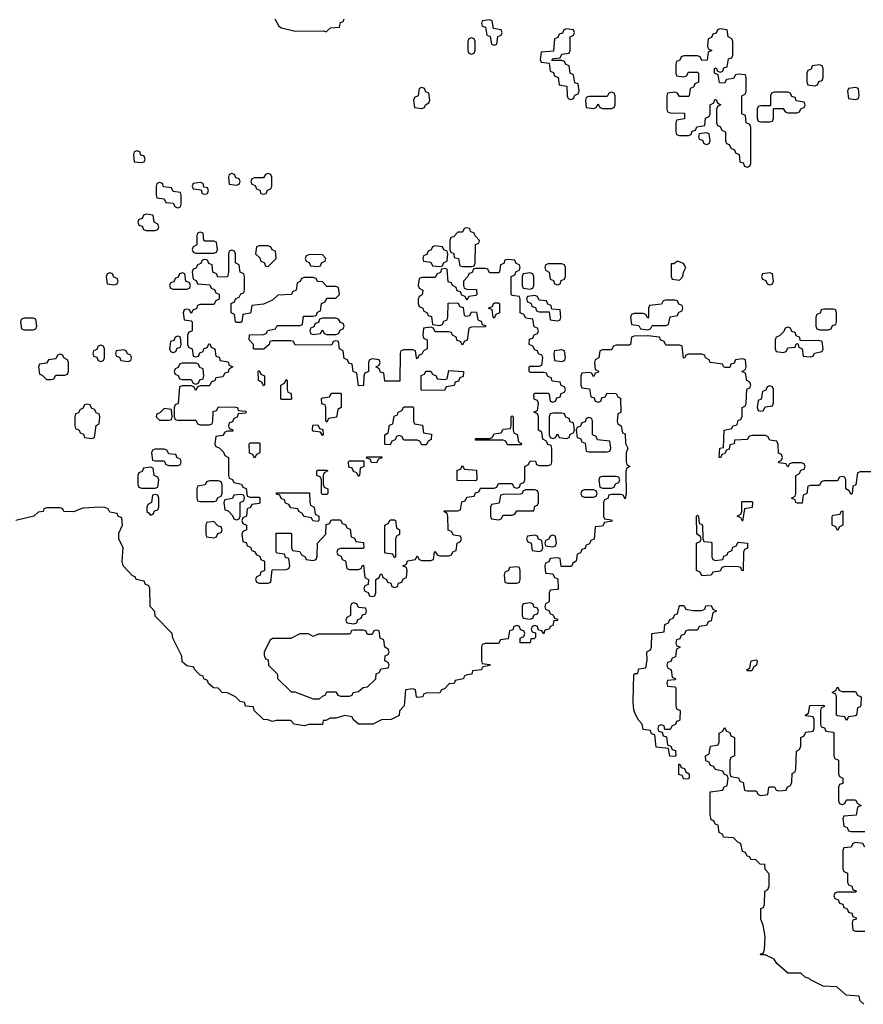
# Model space of a CAD drawing. Header units: inches. Extents: x 2718490 to 2828976, y 856982 to 957410.
# Tile 12 of 63: x 2729431 to 2733164, y 912550 to 916906. Entities that reach past the tile are written whole.
import ezdxf

# ---------------------------------------------------------------- set-up
doc = ezdxf.new("R2010")
doc.units = ezdxf.units.IN
doc.header["$MEASUREMENT"] = 0
doc.layers.add('C7921', color=7, linetype='Continuous')
doc.layers.add('C7931', color=7, linetype='Continuous')

msp = doc.modelspace()

# ---------------------------------------------------------------- linework, layer by layer
at = {"layer": 'C7921', "color": 6}
for points in [[(2729950, 916326), (2729938, 916322), (2729934, 916310), (2729938, 916278), (2729970, 916274), (2729982, 916278), (2729986, 916290), (2729982, 916302), (2729967.3, 916307.3), (2729962, 916322)], [(2729830, 915786), (2729818, 915782), (2729814, 915770), (2729818, 915738), (2729850, 915734), (2729862, 915738), (2729866, 915750), (2729862, 915762), (2729847.3, 915767.3), (2729842, 915782)], [(2729490, 915586), (2729450, 915586), (2729438, 915582), (2729434, 915570), (2729438, 915538), (2729450, 915534), (2729490, 915534), (2729502, 915538), (2729506, 915550), (2729502, 915582)], [(2729790, 915466), (2729778, 915462), (2729772.7, 915447.3), (2729758, 915442), (2729754, 915430), (2729758, 915418), (2729772.7, 915412.7), (2729778, 915398), (2729790, 915394), (2729802, 915398), (2729806, 915410), (2729806, 915450), (2729802, 915462)], [(2729610, 915426), (2729598, 915422), (2729590, 915406), (2729558, 915402), (2729550, 915386), (2729518, 915382), (2729514, 915370), (2729518, 915338), (2729530, 915334), (2729550, 915314), (2729570, 915314), (2729582, 915318), (2729590, 915334), (2729630, 915334), (2729642, 915338), (2729646, 915350), (2729646, 915390), (2729642, 915402), (2729626, 915410), (2729622, 915422)], [(2729890, 915446), (2729858, 915442), (2729854, 915430), (2729858, 915418), (2729872.7, 915412.7), (2729878, 915398), (2729910, 915394), (2729922, 915398), (2729926, 915410), (2729922, 915422), (2729907.3, 915427.3), (2729902, 915442)], [(2729730, 915206), (2729718, 915202), (2729710, 915186), (2729698, 915182), (2729690, 915166), (2729678, 915162), (2729674, 915150), (2729674, 915110), (2729678, 915098), (2729694, 915090), (2729698, 915078), (2729712.7, 915072.7), (2729718, 915058), (2729750, 915054), (2729762, 915058), (2729768.4, 915111.6), (2729782, 915118), (2729786, 915150), (2729782, 915162), (2729770, 915166), (2729762, 915182), (2729748, 915188), (2729742, 915202)]]:
    msp.add_lwpolyline(points, close=True, dxfattribs=at)
for points in [[(2730000, 916044.8), (2729990, 916046), (2729978, 916042), (2729972.7, 916027.3), (2729958, 916022), (2729954, 916010), (2729958, 915998), (2729972.7, 915992.7), (2729978, 915978), (2729990, 915974), (2730000, 915974)], [(2730000, 914924.8), (2729978, 914922), (2729972, 914908), (2729958, 914902), (2729954, 914890), (2729954, 914850), (2729958, 914838), (2729970, 914834), (2730000, 914834)], [(2730000, 914763), (2729998, 914762), (2729994, 914750), (2729994, 914730), (2730000, 914724)], [(2730000, 914402.9), (2729988, 914408), (2729982, 914422), (2729946, 914430), (2729942, 914442), (2729930, 914446), (2729889.3, 914490), (2729884, 914510), (2729888.7, 914570), (2729869, 914610), (2729870, 914634), (2729886, 914670), (2729882, 914702), (2729866, 914710), (2729862, 914722), (2729830, 914728), (2729822, 914742), (2729808, 914748), (2729788.9, 914748.9), (2729710, 914745.2), (2729669.5, 914729.5), (2729626, 914730), (2729622, 914742), (2729610, 914746), (2729550, 914746), (2729538, 914742), (2729534, 914730), (2729512, 914728), (2729494, 914710), (2729414, 914690)]]:
    msp.add_lwpolyline(points, dxfattribs=at)
at = {"layer": 'C7931', "color": 6}
for points in [[(2730559.3, 916910), (2730577.1, 916877.1), (2730590, 916870.4), (2730650, 916856), (2730776.9, 916856.9), (2730787.3, 916852.7), (2730806, 916870), (2730846, 916874), (2730850, 916894), (2730862, 916898), (2730866, 916910)], [(2730000, 915974), (2730030, 915974), (2730042, 915978), (2730046, 915990), (2730042, 916002), (2730026, 916010), (2730022, 916042), (2730000, 916044.8)], [(2733210, 914906), (2733150, 914906), (2733138, 914902), (2733131.6, 914848.4), (2733118, 914842), (2733114, 914810), (2733110, 914806), (2733102, 914822), (2733086, 914830), (2733086, 914870), (2733082, 914882), (2733070, 914886), (2733058, 914882), (2733050, 914866), (2732990, 914866), (2732978, 914862), (2732970, 914846), (2732930, 914846), (2732918, 914842), (2732914, 914810), (2732898, 914802), (2732892.7, 914767.3), (2732872.7, 914767.3), (2732866, 914770), (2732862, 914782), (2732846, 914790), (2732862, 914798), (2732866, 914810), (2732866, 914890), (2732882, 914898), (2732887.3, 914912.7), (2732902, 914918), (2732906, 914930), (2732902, 914942), (2732890, 914946), (2732850, 914946), (2732838, 914942), (2732830, 914926), (2732822, 914942), (2732790, 914946), (2732788, 914950), (2732802, 914958), (2732806, 914970), (2732802, 914982), (2732788.4, 914988.4), (2732787.3, 915027.3), (2732782, 915042), (2732750, 915046), (2732742, 915062), (2732730, 915066), (2732670, 915066), (2732658, 915062), (2732651.1, 915048.9), (2732594, 915046), (2732592, 915030), (2732574, 915026), (2732570, 915006), (2732558, 915002), (2732550, 914986), (2732538, 914982), (2732534, 914970), (2732526, 914970), (2732529.3, 915010.7), (2732546, 915014), (2732548, 915090), (2732582, 915098), (2732586, 915110), (2732606, 915114), (2732610, 915134), (2732622, 915138), (2732627.3, 915152.7), (2732628, 915190), (2732642, 915198), (2732646, 915210), (2732648.9, 915271.1), (2732662, 915278), (2732666, 915290), (2732662, 915302), (2732648, 915310), (2732642, 915342), (2732626, 915350), (2732642, 915358), (2732646, 915370), (2732642, 915402), (2732630, 915406), (2732598, 915402), (2732592.7, 915387.3), (2732578, 915382), (2732572.7, 915367.3), (2732552.7, 915367.3), (2732546, 915370), (2732542, 915382), (2732486, 915390), (2732482, 915402), (2732466, 915410), (2732462, 915422), (2732450, 915426), (2732390, 915426), (2732378, 915422), (2732374, 915410), (2732368.4, 915408.4), (2732362, 915462), (2732350, 915466), (2732290, 915466), (2732282, 915482), (2732266, 915490), (2732262, 915502), (2732210, 915508), (2732150, 915506), (2732138, 915502), (2732134, 915470), (2732130, 915466), (2732070, 915466), (2732058, 915462), (2732050, 915446), (2732010, 915446), (2731998, 915442), (2731994, 915410), (2731978, 915402), (2731974, 915390), (2731978, 915358), (2731992, 915352), (2731990, 915346), (2731978, 915342), (2731970, 915326), (2731962, 915342), (2731950, 915346), (2731918, 915342), (2731914, 915330), (2731914, 915290), (2731918, 915278), (2731952.7, 915272.7), (2731958, 915238), (2731972.7, 915232.7), (2731978, 915218), (2731990, 915214), (2732002, 915218), (2732007.3, 915232.7), (2732022, 915238), (2732030, 915254), (2732070, 915252), (2732078, 915238), (2732090, 915231.3), (2732091, 915169), (2732078, 915162), (2732074, 915130), (2732078, 915118), (2732092, 915110), (2732098, 915078), (2732110, 915074), (2732111.6, 915031.6), (2732122, 915010), (2732114, 914990), (2732114, 914950), (2732118, 914938), (2732130.8, 914930), (2732118, 914922), (2732112.7, 914907.3), (2732114, 914810), (2732110, 914786), (2732102, 914802), (2732090, 914806), (2732050, 914806), (2732038, 914802), (2732032.7, 914787.3), (2732018, 914782), (2732014, 914770), (2732014, 914710), (2732018, 914698), (2732050, 914694), (2732052.7, 914687.3), (2732018, 914682), (2732010, 914666), (2731978, 914662), (2731972.7, 914607.3), (2731958, 914602), (2731952.7, 914587.3), (2731938, 914582), (2731932.7, 914567.3), (2731918, 914562), (2731912.7, 914547.3), (2731898, 914542), (2731894, 914510), (2731878, 914502), (2731872.7, 914487.3), (2731827.3, 914487.3), (2731822, 914522), (2731810, 914526), (2731778, 914522), (2731772.7, 914507.3), (2731758, 914502), (2731754, 914490), (2731758, 914458), (2731790, 914454), (2731798, 914438), (2731812.7, 914432.7), (2731814, 914390), (2731810, 914386), (2731778, 914382), (2731774, 914370), (2731774, 914330), (2731758, 914322), (2731754, 914310), (2731758, 914298), (2731772.7, 914292.7), (2731778, 914278), (2731790, 914274), (2731798, 914258), (2731810, 914254), (2731810, 914248), (2731794, 914246), (2731790, 914226), (2731778, 914222), (2731774, 914210), (2731754, 914206), (2731750, 914189), (2731742, 914202), (2731726, 914206), (2731722, 914222), (2731710, 914226), (2731698, 914222), (2731694, 914210), (2731698, 914198), (2731714, 914194), (2731712.7, 914172.7), (2731707.3, 914167.3), (2731692.7, 914167.3), (2731690, 914149.2), (2731646, 914150), (2731646, 914170), (2731662, 914178), (2731666, 914190), (2731662, 914202), (2731647.3, 914207.3), (2731642, 914222), (2731630, 914226), (2731618, 914222), (2731612.7, 914207.3), (2731598, 914202), (2731592.7, 914167.3), (2731558, 914162), (2731550, 914146), (2731490, 914146), (2731478, 914142), (2731474, 914130), (2731474, 914070), (2731478, 914058), (2731510, 914054), (2731514, 914050), (2731478, 914042), (2731474, 914030), (2731434, 914026), (2731432, 914010), (2731411.6, 914008.4), (2731398, 914002), (2731394, 913990), (2731358, 913982), (2731354, 913970), (2731331.6, 913968.4), (2731310, 913946), (2731298, 913942), (2731290, 913928), (2731230, 913926), (2731218, 913922), (2731214, 913910), (2731190, 913908), (2731186, 913910), (2731182, 913942), (2731170, 913946), (2731138, 913942), (2731132, 913870), (2731111.6, 913848.4), (2731110, 913828), (2731074, 913810), (2731031.6, 913808.4), (2730994, 913790), (2730930, 913789), (2730906, 913810), (2730902, 913822), (2730870, 913828), (2730830, 913815.3), (2730804.7, 913815.3), (2730786, 913806), (2730774, 913806), (2730770, 913788.7), (2730710, 913788), (2730690, 913782), (2730646, 913790), (2730630, 913806), (2730566, 913806), (2730550, 913802), (2730529.3, 913809.3), (2730509, 913810), (2730468, 913850), (2730466, 913866), (2730430, 913869), (2730426, 913886), (2730406, 913890), (2730386, 913910), (2730350, 913928), (2730326, 913930), (2730308.4, 913948.4), (2730288, 913950), (2730266, 913970), (2730262, 913982), (2730246, 913990), (2730242, 914002), (2730230, 914006), (2730206, 914030), (2730202, 914042), (2730170, 914048), (2730150, 914066), (2730148, 914090), (2730108, 914170), (2730106, 914190), (2730030, 914268), (2730028, 914288), (2730008, 914310), (2730006, 914390), (2730002, 914402), (2730000, 914402.9)], [(2730000, 914834), (2730030, 914834), (2730042, 914838), (2730046, 914870), (2730042, 914882), (2730026, 914890), (2730022, 914922), (2730010, 914926), (2730000, 914924.8)], [(2730000, 914724), (2730010, 914714), (2730022, 914718), (2730027.3, 914732.7), (2730042, 914738), (2730046, 914750), (2730046, 914790), (2730042, 914802), (2730030, 914806), (2730018, 914802), (2730014, 914770), (2730000, 914763)], [(2733166, 912550), (2733150, 912566), (2733146, 912586), (2733088, 912590), (2733047.3, 912627.3), (2732986, 912630), (2732930, 912658), (2732924.7, 912664.7), (2732906, 912670), (2732887.3, 912687.3), (2732830, 912688), (2732782, 912730), (2732769.3, 912749.3), (2732730, 912768.7), (2732709, 912769), (2732710, 912774), (2732722, 912778), (2732727.3, 912792.7), (2732729, 912850), (2732720.4, 912900.4), (2732710, 912926), (2732710, 912974), (2732722, 912978), (2732727.3, 912992.7), (2732728, 913050), (2732742, 913058), (2732747.3, 913072.7), (2732748, 913128), (2732730, 913146), (2732728, 913168), (2732708, 913170), (2732688.7, 913188.7), (2732666, 913190), (2732662, 913202), (2732650, 913206), (2732642, 913222), (2732630, 913226), (2732622, 913262), (2732610, 913266), (2732590, 913286), (2732546, 913290), (2732542, 913302), (2732526, 913310), (2732522, 913342), (2732510, 913346), (2732502, 913362), (2732490, 913366), (2732486, 913390), (2732486, 913490), (2732542, 913498), (2732548, 913512), (2732562, 913518), (2732566, 913550), (2732562, 913562), (2732548, 913568), (2732542, 913582), (2732508.4, 913588.4), (2732502, 913602), (2732487.3, 913607.3), (2732482, 913622), (2732467.3, 913627.3), (2732466, 913650), (2732482, 913658), (2732487.3, 913692.7), (2732522, 913698), (2732526, 913710), (2732526, 913750), (2732542, 913758), (2732550, 913774), (2732558, 913758), (2732572.7, 913752.7), (2732578, 913738), (2732594, 913730), (2732594, 913650), (2732578, 913642), (2732574, 913630), (2732574, 913570), (2732578, 913558), (2732611.6, 913551.6), (2732618, 913538), (2732632, 913532), (2732638, 913498), (2732650, 913494), (2732690, 913494), (2732698, 913478), (2732710, 913474), (2732742, 913478), (2732746, 913510), (2732750, 913512), (2732771.6, 913511.6), (2732778, 913498), (2732790, 913494), (2732822, 913498), (2732828, 913512), (2732842, 913518), (2732847.3, 913532.7), (2732848.9, 913571.1), (2732862, 913578), (2732866, 913590), (2732868.7, 913670), (2732882, 913678), (2732887.3, 913692.7), (2732888, 913730), (2732902, 913738), (2732910, 913754), (2732942, 913758), (2732946, 913770), (2732946, 913810), (2732942, 913822), (2732910, 913826), (2732906, 913830), (2732922, 913838), (2732927.3, 913872.7), (2732990, 913874), (2732992.7, 913867.3), (2732978, 913862), (2732974, 913850), (2732974, 913790), (2732978, 913778), (2732992.7, 913772.7), (2732998, 913758), (2733030, 913754), (2733034, 913750), (2733034, 913650), (2733038, 913638), (2733054, 913630), (2733054, 913570), (2733058, 913558), (2733074, 913550), (2733072.7, 913527.3), (2733058, 913522), (2733054, 913510), (2733054, 913450), (2733058, 913438), (2733070, 913434), (2733082, 913438), (2733090, 913454), (2733130, 913454), (2733138, 913438), (2733154, 913430), (2733138, 913422), (2733132.7, 913387.3), (2733078, 913382), (2733074, 913370), (2733078, 913338), (2733092.7, 913332.7), (2733098, 913318), (2733110, 913314), (2733170, 913314)], [(2733170, 913246), (2733162, 913262), (2733130, 913266), (2733118, 913262), (2733110, 913246), (2733078, 913242), (2733074, 913230), (2733074, 913150), (2733078, 913138), (2733094, 913130), (2733094, 913090), (2733098, 913078), (2733112.7, 913072.7), (2733118, 913058), (2733134, 913050), (2733130, 913046), (2733050, 913046), (2733038, 913042), (2733034, 913030), (2733038, 913018), (2733052.7, 913012.7), (2733058, 912998), (2733072.7, 912992.7), (2733078, 912978), (2733092.7, 912972.7), (2733098, 912958), (2733112.7, 912952.7), (2733118, 912938), (2733132.7, 912932.7), (2733132.7, 912927.3), (2733118, 912922), (2733114, 912910), (2733118, 912878), (2733130, 912874), (2733170, 912874)]]:
    msp.add_lwpolyline(points, dxfattribs=at)
for points in [[(2731510, 916906), (2731478, 916902), (2731474, 916890), (2731478, 916878), (2731492.7, 916872.7), (2731498, 916838), (2731512.7, 916832.7), (2731518, 916798), (2731530, 916794), (2731542, 916798), (2731547.3, 916832.7), (2731562, 916838), (2731566, 916850), (2731562, 916862), (2731527.3, 916867.3), (2731522, 916902)], [(2731850, 916866), (2731838, 916862), (2731832.7, 916847.3), (2731818, 916842), (2731812.7, 916827.3), (2731798, 916822), (2731792.7, 916767.3), (2731738, 916762), (2731734, 916730), (2731738, 916718), (2731774, 916714), (2731778, 916678), (2731792.7, 916672.7), (2731798, 916658), (2731814, 916650), (2731818, 916618), (2731852.7, 916612.7), (2731854, 916570), (2731858, 916558), (2731870, 916554), (2731882, 916558), (2731887.3, 916572.7), (2731902, 916578), (2731906, 916590), (2731902, 916622), (2731887.3, 916627.3), (2731882, 916662), (2731866, 916670), (2731862, 916702), (2731848, 916708), (2731842, 916722), (2731830, 916726), (2731786, 916726), (2731790, 916734), (2731822, 916738), (2731830, 916754), (2731862, 916758), (2731866, 916770), (2731866, 916830), (2731882, 916838), (2731886, 916850), (2731882, 916862)], [(2732530, 916866), (2732518, 916862), (2732512.7, 916847.3), (2732498, 916842), (2732492.7, 916827.3), (2732478, 916822), (2732474, 916790), (2732478, 916778), (2732494, 916770), (2732478, 916762), (2732472.7, 916727.3), (2732450, 916726), (2732442, 916742), (2732430, 916746), (2732370, 916746), (2732358, 916742), (2732352.7, 916727.3), (2732338, 916722), (2732334, 916710), (2732334, 916670), (2732338, 916658), (2732370, 916654), (2732382, 916658), (2732390, 916674), (2732430, 916674), (2732434, 916670), (2732434, 916630), (2732418, 916622), (2732412.7, 916607.3), (2732398, 916602), (2732394, 916570), (2732390, 916566), (2732350, 916566), (2732342, 916582), (2732330, 916586), (2732298, 916582), (2732294, 916570), (2732294, 916510), (2732298, 916498), (2732310, 916494), (2732372.7, 916492.7), (2732372.7, 916467.3), (2732338, 916462), (2732334, 916450), (2732334, 916410), (2732338, 916398), (2732350, 916394), (2732390, 916394), (2732402, 916398), (2732407.3, 916412.7), (2732422, 916418), (2732427.3, 916432.7), (2732462, 916438), (2732466, 916470), (2732482, 916478), (2732486, 916490), (2732486, 916530), (2732502, 916538), (2732507.3, 916552.7), (2732512.7, 916552.7), (2732518, 916538), (2732534, 916530), (2732518, 916522), (2732514, 916510), (2732514, 916450), (2732518, 916438), (2732530, 916434), (2732538, 916418), (2732554, 916410), (2732554, 916370), (2732558, 916358), (2732570, 916354), (2732578, 916338), (2732594, 916330), (2732598, 916318), (2732614, 916310), (2732618, 916278), (2732632.7, 916272.7), (2732638, 916258), (2732650, 916254), (2732662, 916258), (2732666, 916270), (2732666, 916430), (2732662, 916442), (2732646, 916450), (2732642, 916482), (2732626, 916490), (2732626, 916570), (2732642, 916578), (2732646, 916590), (2732646, 916650), (2732642, 916662), (2732610, 916666), (2732598, 916662), (2732590, 916646), (2732558, 916642), (2732550, 916626), (2732527.3, 916627.3), (2732522, 916662), (2732506, 916670), (2732506, 916690), (2732512.7, 916692.7), (2732518, 916678), (2732530, 916674), (2732542, 916678), (2732547.3, 916692.7), (2732562, 916698), (2732567.3, 916732.7), (2732582, 916738), (2732586, 916750), (2732586, 916810), (2732582, 916822), (2732566, 916830), (2732562, 916862)], [(2731430, 916826), (2731418, 916822), (2731414, 916810), (2731414, 916770), (2731418, 916758), (2731430, 916754), (2731442, 916758), (2731446, 916770), (2731446, 916810), (2731442, 916822)], [(2732970, 916706), (2732938, 916702), (2732932.7, 916687.3), (2732918, 916682), (2732914, 916670), (2732914, 916630), (2732918, 916618), (2732950, 916614), (2732962, 916618), (2732967.3, 916632.7), (2732982, 916638), (2732986, 916650), (2732986, 916690), (2732982, 916702)], [(2731210, 916606), (2731198, 916602), (2731194, 916570), (2731178, 916562), (2731174, 916550), (2731178, 916518), (2731210, 916514), (2731222, 916518), (2731226, 916530), (2731242, 916538), (2731246, 916550), (2731242, 916582), (2731227.3, 916587.3), (2731222, 916602)], [(2733130, 916606), (2733098, 916602), (2733094, 916590), (2733098, 916558), (2733130, 916554), (2733142, 916558), (2733146, 916570), (2733142, 916602)], [(2732050, 916586), (2732038, 916582), (2732030, 916566), (2731950, 916566), (2731938, 916562), (2731934, 916550), (2731938, 916518), (2731970, 916514), (2731982, 916518), (2731990, 916534), (2731998, 916518), (2732010, 916514), (2732050, 916514), (2732062, 916518), (2732066, 916530), (2732066, 916570), (2732062, 916582)], [(2732830, 916586), (2732770, 916586), (2732758, 916582), (2732754, 916570), (2732754, 916526), (2732710, 916526), (2732698, 916522), (2732694, 916510), (2732694, 916470), (2732698, 916458), (2732710, 916454), (2732750, 916454), (2732762, 916458), (2732766, 916470), (2732766, 916514), (2732810, 916514), (2732818, 916498), (2732830, 916494), (2732870, 916494), (2732882, 916498), (2732887.3, 916512.7), (2732902, 916518), (2732906, 916530), (2732902, 916542), (2732867.3, 916547.3), (2732862, 916562), (2732847.3, 916567.3), (2732842, 916582)], [(2732470, 916406), (2732438, 916402), (2732434, 916390), (2732438, 916378), (2732452.7, 916372.7), (2732458, 916358), (2732470, 916354), (2732482, 916358), (2732486, 916370), (2732482, 916402)], [(2730370, 916226), (2730358, 916222), (2730354, 916210), (2730358, 916178), (2730390, 916174), (2730402, 916178), (2730406, 916190), (2730402, 916202), (2730387.3, 916207.3), (2730382, 916222)], [(2730530, 916226), (2730518, 916222), (2730510, 916206), (2730470, 916206), (2730458, 916202), (2730454, 916190), (2730458, 916178), (2730472.7, 916172.7), (2730478, 916158), (2730492.7, 916152.7), (2730498, 916138), (2730510, 916134), (2730522, 916138), (2730527.3, 916152.7), (2730542, 916158), (2730546, 916170), (2730546, 916210), (2730542, 916222)], [(2730050, 916186), (2730038, 916182), (2730034, 916170), (2730034, 916130), (2730038, 916118), (2730070, 916114), (2730078, 916098), (2730110, 916094), (2730118, 916078), (2730130, 916074), (2730142, 916078), (2730146, 916090), (2730146, 916130), (2730142, 916142), (2730110, 916146), (2730102, 916162), (2730067.3, 916167.3), (2730062, 916182)], [(2730230, 916186), (2730198, 916182), (2730194, 916170), (2730198, 916158), (2730234, 916154), (2730238, 916138), (2730250, 916134), (2730262, 916138), (2730266, 916150), (2730262, 916162), (2730246, 916166), (2730242, 916182)], [(2731410, 915986), (2731398, 915982), (2731390, 915966), (2731370, 915966), (2731350, 915946), (2731338, 915942), (2731334, 915930), (2731334, 915890), (2731338, 915878), (2731351.6, 915871.6), (2731354, 915854), (2731372, 915850), (2731378, 915818), (2731390, 915814), (2731430, 915814), (2731442, 915818), (2731446, 915830), (2731448.4, 915911.6), (2731462, 915918), (2731466, 915930), (2731446, 915950), (2731442, 915962), (2731426, 915970), (2731422, 915982)], [(2730230, 915966), (2730218, 915962), (2730214, 915950), (2730214, 915910), (2730198, 915902), (2730194, 915890), (2730198, 915878), (2730210, 915874), (2730290, 915874), (2730302, 915878), (2730306, 915890), (2730302, 915922), (2730290, 915926), (2730250, 915926), (2730246, 915930), (2730242, 915962)], [(2730530, 915906), (2730490, 915906), (2730478, 915902), (2730474, 915870), (2730492.7, 915852.7), (2730498, 915838), (2730512, 915832), (2730518, 915818), (2730530, 915814), (2730566, 915850), (2730562, 915882), (2730548, 915888), (2730542, 915902)], [(2731270, 915906), (2731258, 915902), (2731252, 915888), (2731238, 915882), (2731232.7, 915867.3), (2731218, 915862), (2731214, 915850), (2731218, 915838), (2731250, 915834), (2731258, 915818), (2731290, 915814), (2731302, 915818), (2731308, 915832), (2731322, 915838), (2731326, 915870), (2731322, 915882), (2731308, 915888), (2731302, 915902)], [(2730370, 915886), (2730358, 915882), (2730354, 915870), (2730354, 915790), (2730350, 915768), (2730307.3, 915767.3), (2730302, 915782), (2730286, 915790), (2730282, 915822), (2730268, 915828), (2730262, 915842), (2730250, 915846), (2730238, 915842), (2730232, 915828), (2730218, 915822), (2730210, 915806), (2730198, 915802), (2730194, 915790), (2730198, 915758), (2730212, 915752), (2730218, 915738), (2730272.7, 915732.7), (2730278, 915718), (2730292.7, 915712.7), (2730298, 915698), (2730312.7, 915692.7), (2730314, 915670), (2730298, 915662), (2730290, 915646), (2730230, 915646), (2730218, 915642), (2730212.7, 915627.3), (2730198, 915622), (2730190, 915606), (2730182, 915622), (2730170, 915626), (2730158, 915622), (2730154, 915610), (2730158, 915578), (2730190, 915574), (2730194, 915570), (2730194, 915530), (2730178, 915522), (2730174, 915510), (2730174, 915470), (2730178, 915458), (2730194, 915450), (2730198, 915418), (2730210, 915414), (2730222, 915418), (2730227.3, 915432.7), (2730242, 915438), (2730246, 915450), (2730262, 915458), (2730267.3, 915472.7), (2730272.7, 915472.7), (2730278, 915458), (2730294, 915450), (2730298, 915418), (2730312.7, 915412.7), (2730318, 915398), (2730352.7, 915392.7), (2730358, 915378), (2730374, 915370), (2730358, 915362), (2730352.7, 915347.3), (2730338, 915342), (2730330, 915326), (2730298, 915322), (2730294, 915310), (2730278, 915302), (2730270, 915286), (2730230, 915286), (2730218, 915282), (2730210, 915266), (2730202, 915282), (2730190, 915286), (2730150, 915286), (2730138, 915282), (2730131.6, 915208.4), (2730118, 915202), (2730114, 915190), (2730114, 915150), (2730118, 915138), (2730130, 915134), (2730210, 915134), (2730218, 915118), (2730230, 915114), (2730270, 915114), (2730282, 915118), (2730286, 915130), (2730287.3, 915172.7), (2730302, 915178), (2730310, 915194), (2730387.3, 915192.7), (2730394, 915190), (2730398, 915178), (2730430, 915174), (2730434, 915170), (2730430, 915166), (2730398, 915162), (2730392.7, 915147.3), (2730378, 915142), (2730372.7, 915127.3), (2730358, 915122), (2730354, 915110), (2730358, 915098), (2730372.7, 915092.7), (2730374, 915086), (2730350, 915086), (2730338, 915082), (2730330, 915066), (2730298, 915062), (2730294, 915030), (2730298, 915018), (2730312.7, 915012.7), (2730332.7, 914992.7), (2730338, 914978), (2730354, 914970), (2730354, 914890), (2730358, 914878), (2730372, 914872), (2730378, 914858), (2730411.6, 914851.6), (2730418, 914838), (2730432.7, 914832.7), (2730438, 914798), (2730450, 914794), (2730490, 914794), (2730494, 914790), (2730494, 914770), (2730490, 914766), (2730458, 914762), (2730452, 914748), (2730438, 914742), (2730434, 914710), (2730418, 914702), (2730414, 914690), (2730418, 914678), (2730434, 914670), (2730434, 914650), (2730418, 914642), (2730414, 914630), (2730418, 914598), (2730432.7, 914592.7), (2730438, 914578), (2730452.7, 914572.7), (2730458, 914558), (2730470, 914554), (2730478, 914538), (2730492.7, 914532.7), (2730498, 914518), (2730514, 914510), (2730514, 914470), (2730498, 914462), (2730492.7, 914447.3), (2730478, 914442), (2730474, 914430), (2730478, 914418), (2730490, 914414), (2730530, 914414), (2730542, 914418), (2730547.3, 914472.7), (2730610, 914474), (2730622, 914478), (2730626, 914490), (2730622, 914522), (2730607.3, 914527.3), (2730602, 914542), (2730570, 914546), (2730566, 914550), (2730566, 914634), (2730630, 914634), (2730634, 914630), (2730634, 914570), (2730638, 914558), (2730670, 914554), (2730678, 914538), (2730694, 914530), (2730698, 914518), (2730730, 914514), (2730742, 914518), (2730747.3, 914532.7), (2730748, 914590), (2730786, 914630), (2730787.3, 914672.7), (2730802, 914678), (2730810, 914694), (2730850, 914694), (2730858, 914678), (2730872.7, 914672.7), (2730878, 914658), (2730892.7, 914652.7), (2730898, 914618), (2730912.7, 914612.7), (2730918, 914598), (2730952.7, 914592.7), (2730954, 914570), (2730950, 914566), (2730850, 914566), (2730838, 914562), (2730834, 914550), (2730838, 914538), (2730852.7, 914532.7), (2730858, 914518), (2730872.7, 914512.7), (2730878, 914478), (2730890, 914474), (2730930, 914474), (2730942, 914478), (2730946, 914490), (2730952.7, 914492.7), (2730958, 914438), (2730974, 914430), (2730972.7, 914407.3), (2730958, 914402), (2730954, 914390), (2730958, 914378), (2730972.7, 914372.7), (2730978, 914358), (2730990, 914354), (2731002, 914358), (2731006, 914370), (2731006, 914430), (2731022, 914438), (2731027.3, 914452.7), (2731032.7, 914452.7), (2731038, 914438), (2731054, 914430), (2731058, 914418), (2731072.7, 914412.7), (2731078, 914398), (2731090, 914394), (2731102, 914398), (2731107.3, 914412.7), (2731122, 914418), (2731127.3, 914432.7), (2731142, 914438), (2731146, 914470), (2731142, 914482), (2731126, 914490), (2731142, 914498), (2731147.3, 914512.7), (2731182, 914518), (2731190, 914534), (2731198, 914518), (2731210, 914514), (2731250, 914514), (2731262, 914518), (2731266, 914550), (2731270, 914554), (2731278, 914538), (2731290, 914534), (2731330, 914534), (2731342, 914538), (2731348, 914552), (2731362, 914558), (2731366, 914590), (2731382, 914598), (2731386, 914610), (2731382, 914622), (2731350, 914626), (2731342, 914642), (2731327.3, 914647.3), (2731326, 914710), (2731322, 914722), (2731308, 914730), (2731310, 914734), (2731370, 914734), (2731382, 914738), (2731387.3, 914772.7), (2731402, 914778), (2731410, 914794), (2731442, 914798), (2731447.3, 914812.7), (2731462, 914818), (2731470, 914834), (2731530, 914834), (2731542, 914838), (2731550, 914854), (2731610, 914854), (2731618, 914838), (2731630, 914834), (2731642, 914838), (2731647.3, 914852.7), (2731662, 914858), (2731666, 914870), (2731666, 914930), (2731682, 914938), (2731690, 914954), (2731712.7, 914952.7), (2731718, 914938), (2731730, 914934), (2731770, 914934), (2731782, 914938), (2731786, 914950), (2731786, 915010), (2731782, 915022), (2731767.3, 915027.3), (2731762, 915042), (2731746, 915050), (2731742, 915082), (2731726, 915090), (2731726, 915150), (2731722, 915162), (2731706, 915170), (2731722, 915178), (2731726, 915210), (2731722, 915222), (2731707.3, 915227.3), (2731706, 915250), (2731710, 915254), (2731770, 915254), (2731774, 915250), (2731778, 915218), (2731790, 915214), (2731802, 915218), (2731807.3, 915232.7), (2731822, 915238), (2731827.3, 915252.7), (2731842, 915258), (2731846, 915270), (2731842, 915282), (2731827.3, 915287.3), (2731822, 915302), (2731787.3, 915307.3), (2731782, 915322), (2731767.3, 915327.3), (2731762, 915342), (2731750, 915346), (2731690, 915346), (2731686, 915350), (2731686, 915370), (2731690, 915374), (2731730, 915374), (2731742, 915378), (2731746, 915410), (2731742, 915422), (2731727.3, 915427.3), (2731722, 915442), (2731710, 915446), (2731702, 915462), (2731686, 915470), (2731687.3, 915492.7), (2731702, 915498), (2731707.3, 915512.7), (2731722, 915518), (2731726, 915530), (2731722, 915542), (2731707.3, 915547.3), (2731702, 915582), (2731670, 915586), (2731662, 915602), (2731646, 915610), (2731646, 915670), (2731642, 915682), (2731610, 915686), (2731606, 915690), (2731606, 915770), (2731622, 915778), (2731627.3, 915792.7), (2731642, 915798), (2731646, 915810), (2731642, 915822), (2731627.3, 915827.3), (2731622, 915842), (2731590, 915846), (2731578, 915842), (2731572.7, 915827.3), (2731558, 915822), (2731554, 915790), (2731550, 915786), (2731510, 915786), (2731502, 915802), (2731490, 915806), (2731450, 915806), (2731438, 915802), (2731434, 915790), (2731418, 915782), (2731414, 915770), (2731394, 915750), (2731394, 915730), (2731398, 915718), (2731410, 915714), (2731452.7, 915712.7), (2731454, 915690), (2731450, 915686), (2731418, 915682), (2731410, 915666), (2731402, 915682), (2731387.3, 915687.3), (2731382, 915702), (2731367.3, 915707.3), (2731362, 915722), (2731346, 915730), (2731342, 915742), (2731327.3, 915747.3), (2731322, 915802), (2731310, 915806), (2731298, 915802), (2731292.7, 915787.3), (2731278, 915782), (2731270, 915766), (2731210, 915766), (2731198, 915762), (2731194, 915730), (2731198, 915718), (2731214, 915710), (2731211.6, 915688.4), (2731198, 915682), (2731194, 915670), (2731194, 915650), (2731198, 915638), (2731214, 915630), (2731218, 915618), (2731234, 915610), (2731238, 915598), (2731252.7, 915592.7), (2731258, 915558), (2731290, 915554), (2731302, 915558), (2731307.3, 915572.7), (2731322, 915578), (2731326, 915590), (2731327.3, 915652.7), (2731370, 915654), (2731378, 915638), (2731392.7, 915632.7), (2731398, 915598), (2731410, 915594), (2731422, 915598), (2731430, 915614), (2731452.7, 915612.7), (2731458, 915578), (2731472.7, 915572.7), (2731478, 915558), (2731492.7, 915552.7), (2731492.7, 915547.3), (2731430, 915546), (2731418, 915542), (2731411.6, 915488.4), (2731398, 915482), (2731390, 915466), (2731382, 915482), (2731367.3, 915487.3), (2731362, 915502), (2731346, 915510), (2731342, 915522), (2731330, 915526), (2731270, 915526), (2731262, 915542), (2731250, 915546), (2731218, 915542), (2731214, 915510), (2731218, 915498), (2731234, 915490), (2731234, 915450), (2731218, 915442), (2731210, 915426), (2731198, 915422), (2731190, 915406), (2731186, 915410), (2731182, 915442), (2731170, 915446), (2731130, 915446), (2731118, 915442), (2731114, 915430), (2731112.7, 915307.3), (2731047.3, 915307.3), (2731042, 915342), (2731027.3, 915347.3), (2731022, 915362), (2731006, 915370), (2731022, 915378), (2731026, 915390), (2731022, 915402), (2730990, 915406), (2730978, 915402), (2730974, 915390), (2730974, 915350), (2730958, 915342), (2730954, 915330), (2730952.7, 915287.3), (2730930, 915286), (2730922, 915342), (2730906, 915350), (2730902, 915382), (2730887.3, 915387.3), (2730882, 915402), (2730867.3, 915407.3), (2730862, 915442), (2730846, 915450), (2730842, 915482), (2730830, 915486), (2730818, 915482), (2730812, 915468), (2730650, 915466), (2730642, 915482), (2730630, 915486), (2730550, 915486), (2730538, 915482), (2730534, 915470), (2730511.6, 915448.4), (2730470, 915448), (2730466, 915450), (2730466, 915470), (2730446, 915490), (2730447.3, 915512.7), (2730510, 915514), (2730522, 915518), (2730528.4, 915531.6), (2730562, 915538), (2730570, 915554), (2730670, 915554), (2730682, 915558), (2730686, 915594), (2730730, 915594), (2730742, 915598), (2730748, 915612), (2730762, 915618), (2730766, 915650), (2730782, 915658), (2730790, 915674), (2730830, 915674), (2730846, 915690), (2730842, 915722), (2730830, 915726), (2730790, 915726), (2730770, 915746), (2730748.4, 915748.4), (2730742, 915762), (2730730, 915766), (2730690, 915766), (2730678, 915762), (2730672, 915748), (2730658, 915742), (2730654, 915710), (2730638, 915702), (2730634, 915690), (2730572.7, 915687.3), (2730550, 915666), (2730510, 915648), (2730458, 915642), (2730452.7, 915607.3), (2730418, 915602), (2730414, 915570), (2730410, 915566), (2730390, 915566), (2730386, 915570), (2730382, 915602), (2730366, 915610), (2730366, 915650), (2730382, 915658), (2730387.3, 915672.7), (2730402, 915678), (2730410, 915694), (2730422, 915698), (2730426, 915710), (2730426, 915770), (2730422, 915782), (2730406, 915790), (2730402, 915822), (2730386, 915830), (2730386, 915870), (2730382, 915882)], [(2730712.7, 915867.3), (2730698, 915862), (2730694, 915850), (2730698, 915838), (2730712, 915832), (2730718, 915818), (2730750, 915814), (2730762, 915818), (2730768, 915832), (2730782, 915838), (2730786, 915850), (2730770, 915866)], [(2731830, 915826), (2731770, 915826), (2731758, 915822), (2731754, 915810), (2731758, 915798), (2731774, 915790), (2731778, 915758), (2731792.7, 915752.7), (2731798, 915738), (2731810, 915734), (2731822, 915738), (2731827.3, 915752.7), (2731842, 915758), (2731846, 915770), (2731846, 915810), (2731842, 915822)], [(2732342, 915838), (2732326, 915826), (2732314, 915826), (2732314, 915770), (2732318, 915758), (2732350, 915754), (2732366, 915770), (2732368, 915790), (2732378, 915810), (2732368.4, 915828.4)], [(2730150, 915786), (2730138, 915782), (2730132.7, 915767.3), (2730118, 915762), (2730112.7, 915747.3), (2730098, 915742), (2730094, 915730), (2730098, 915718), (2730110, 915714), (2730170, 915714), (2730182, 915718), (2730186, 915730), (2730182, 915742), (2730166, 915750), (2730162, 915782)], [(2731690, 915786), (2731658, 915782), (2731654, 915770), (2731654, 915730), (2731658, 915718), (2731690, 915714), (2731702, 915718), (2731706, 915730), (2731706, 915770), (2731702, 915782)], [(2732750, 915786), (2732718, 915782), (2732714, 915770), (2732718, 915758), (2732732.7, 915752.7), (2732738, 915738), (2732750, 915734), (2732762, 915738), (2732766, 915750), (2732762, 915782)], [(2731710, 915686), (2731678, 915682), (2731674, 915670), (2731678, 915658), (2731692.7, 915652.7), (2731698, 915638), (2731712.7, 915632.7), (2731718, 915618), (2731730, 915614), (2731774, 915614), (2731778, 915578), (2731810, 915574), (2731822, 915578), (2731826, 915590), (2731822, 915622), (2731786, 915626), (2731782, 915642), (2731767.3, 915647.3), (2731762, 915662), (2731730, 915666), (2731722, 915682)], [(2731530, 915586), (2731526, 915590), (2731522, 915622), (2731506, 915630), (2731522, 915638), (2731530, 915654), (2731550, 915654), (2731554, 915650), (2731554, 915610), (2731538, 915602)], [(2732330, 915666), (2732290, 915666), (2732278, 915662), (2732271.6, 915648.4), (2732218, 915642), (2732214, 915630), (2732214, 915590), (2732210, 915586), (2732202, 915602), (2732190, 915606), (2732150, 915606), (2732138, 915602), (2732134, 915590), (2732138, 915558), (2732170, 915554), (2732178, 915538), (2732210, 915534), (2732222, 915538), (2732230, 915554), (2732290, 915554), (2732302, 915558), (2732308.7, 915591.3), (2732342, 915598), (2732348, 915612), (2732362, 915618), (2732366, 915630), (2732362, 915642), (2732348, 915648), (2732342, 915662)], [(2730830, 915586), (2730770, 915586), (2730758, 915582), (2730752.7, 915567.3), (2730738, 915562), (2730732.7, 915547.3), (2730718, 915542), (2730714, 915530), (2730718, 915518), (2730730, 915514), (2730762, 915518), (2730770, 915534), (2730778, 915518), (2730790, 915514), (2730830, 915514), (2730842, 915518), (2730850, 915534), (2730862, 915538), (2730866, 915550), (2730862, 915562), (2730850, 915566), (2730842, 915582)], [(2733030, 915626), (2732990, 915626), (2732978, 915622), (2732972.7, 915607.3), (2732958, 915602), (2732954, 915590), (2732954, 915550), (2732958, 915538), (2732970, 915534), (2733010, 915534), (2733022, 915538), (2733027.3, 915552.7), (2733042, 915558), (2733046, 915570), (2733046, 915610), (2733042, 915622)], [(2732830, 915546), (2732818, 915542), (2732812.7, 915527.3), (2732792.7, 915507.3), (2732778, 915502), (2732774, 915490), (2732774, 915450), (2732778, 915438), (2732810, 915434), (2732822, 915438), (2732830, 915454), (2732862, 915458), (2732867.3, 915472.7), (2732874, 915474), (2732878, 915458), (2732894, 915450), (2732898, 915418), (2732930, 915414), (2732942, 915418), (2732948.4, 915431.6), (2732982, 915438), (2732986, 915450), (2732982, 915482), (2732967.3, 915487.3), (2732886, 915486), (2732882, 915502), (2732867.3, 915507.3), (2732862, 915522), (2732847.3, 915527.3), (2732842, 915542)], [(2730130, 915506), (2730118, 915502), (2730112.7, 915487.3), (2730098, 915482), (2730094, 915450), (2730098, 915438), (2730110, 915434), (2730122, 915438), (2730127.3, 915452.7), (2730142, 915458), (2730146, 915470), (2730142, 915502)], [(2731830, 915446), (2731798, 915442), (2731794, 915430), (2731798, 915398), (2731830, 915394), (2731842, 915398), (2731846, 915410), (2731842, 915442)], [(2730210, 915386), (2730150, 915386), (2730138, 915382), (2730132.7, 915367.3), (2730118, 915362), (2730114, 915350), (2730118, 915338), (2730132.7, 915332.7), (2730138, 915318), (2730150, 915314), (2730190, 915314), (2730198, 915298), (2730210, 915294), (2730222, 915298), (2730227.3, 915312.7), (2730242, 915318), (2730246, 915330), (2730242, 915362), (2730228, 915368), (2730222, 915382)], [(2730510, 915286), (2730502, 915302), (2730488, 915310), (2730486, 915350), (2730490, 915354), (2730498, 915338), (2730514, 915330), (2730514, 915290)], [(2731310, 915266), (2731207.3, 915267.3), (2731207.3, 915332.7), (2731222, 915338), (2731228.4, 915351.6), (2731250, 915352), (2731258, 915338), (2731274, 915330), (2731278, 915318), (2731310, 915314), (2731322, 915318), (2731330, 915354), (2731394, 915350), (2731392.7, 915327.3), (2731378, 915322), (2731372.7, 915307.3), (2731358, 915302), (2731352.7, 915287.3), (2731318, 915282)], [(2730590, 915226), (2730586, 915230), (2730586, 915290), (2730602, 915298), (2730610, 915314), (2730614, 915310), (2730614, 915270), (2730618, 915258), (2730630, 915254), (2730632.7, 915247.3), (2730634, 915230), (2730630, 915226)], [(2732750, 915286), (2732738, 915282), (2732732.7, 915267.3), (2732718, 915262), (2732712.7, 915227.3), (2732698, 915222), (2732694, 915190), (2732698, 915178), (2732710, 915174), (2732722, 915178), (2732730, 915194), (2732762, 915198), (2732766, 915210), (2732766, 915270), (2732762, 915282)], [(2730790, 915126), (2730786, 915130), (2730786, 915190), (2730782, 915202), (2730767.3, 915207.3), (2730766, 915230), (2730770, 915234), (2730802, 915238), (2730810, 915254), (2730850, 915254), (2730854, 915250), (2730854, 915190), (2730838, 915182), (2730832, 915148), (2730798, 915142)], [(2731210, 915026), (2731202, 915042), (2731190, 915046), (2731130, 915046), (2731122, 915062), (2731110, 915066), (2731098, 915062), (2731092.7, 915047.3), (2731078, 915042), (2731070, 915026), (2731047.3, 915027.3), (2731046, 915070), (2731062, 915078), (2731067.3, 915112.7), (2731082, 915118), (2731087.3, 915152.7), (2731102, 915158), (2731106, 915170), (2731122, 915178), (2731130, 915194), (2731170, 915194), (2731174, 915190), (2731174, 915130), (2731178, 915118), (2731212.7, 915112.7), (2731218, 915078), (2731252.7, 915072.7), (2731251.6, 915048.4), (2731238, 915042), (2731230, 915026)], [(2730070, 915186), (2730050, 915166), (2730038, 915162), (2730034, 915150), (2730050, 915134), (2730090, 915134), (2730102, 915138), (2730106, 915150), (2730102, 915182)], [(2731590, 915026), (2731582, 915042), (2731570, 915046), (2731450, 915046), (2731446, 915050), (2731450, 915054), (2731510, 915054), (2731522, 915058), (2731530, 915074), (2731562, 915078), (2731570, 915094), (2731602, 915098), (2731606, 915110), (2731606, 915150), (2731610, 915154), (2731614, 915150), (2731614, 915090), (2731618, 915078), (2731631.6, 915071.6), (2731638, 915038), (2731652, 915032), (2731650, 915026)], [(2731830, 915166), (2731790, 915166), (2731778, 915162), (2731774, 915150), (2731774, 915070), (2731778, 915058), (2731790, 915054), (2731802, 915058), (2731810, 915074), (2731818, 915058), (2731850, 915054), (2731862, 915058), (2731867.3, 915072.7), (2731882, 915078), (2731886, 915090), (2731882, 915122), (2731867.3, 915127.3), (2731862, 915142), (2731847.3, 915147.3), (2731842, 915162)], [(2730770, 915066), (2730762, 915082), (2730730, 915086), (2730726, 915090), (2730727.3, 915112.7), (2730750, 915114), (2730758, 915098), (2730772.7, 915092.7), (2730774, 915070)], [(2731950, 915146), (2731938, 915142), (2731932.7, 915127.3), (2731918, 915122), (2731912.7, 915107.3), (2731898, 915102), (2731894, 915090), (2731898, 915058), (2731912.7, 915052.7), (2731918, 915038), (2731932.7, 915032.7), (2731938, 914998), (2731950, 914994), (2732030, 914994), (2732042, 914998), (2732046, 915010), (2732042, 915042), (2731987.3, 915047.3), (2731982, 915062), (2731966, 915070), (2731966, 915130), (2731962, 915142)], [(2730470, 914966), (2730462, 914982), (2730448.4, 914988.4), (2730446, 915030), (2730450, 915034), (2730490, 915034), (2730494, 915030), (2730494, 914990), (2730478, 914982)], [(2730070, 915006), (2730030, 915006), (2730018, 915002), (2730014, 914990), (2730018, 914958), (2730030, 914954), (2730070, 914954), (2730078, 914938), (2730090, 914934), (2730130, 914934), (2730142, 914938), (2730146, 914950), (2730142, 914962), (2730127.3, 914967.3), (2730122, 914982), (2730090, 914986), (2730082, 915002)], [(2730930, 914886), (2730922, 914902), (2730907.3, 914907.3), (2730902, 914922), (2730887.3, 914927.3), (2730886, 914950), (2730890, 914954), (2730954, 914954), (2730954, 914930), (2730938, 914922), (2730934, 914890)], [(2731010, 914946), (2730987.3, 914947.3), (2730982, 914962), (2730966, 914966), (2730967.3, 914972.7), (2731032.7, 914972.7), (2731032.7, 914967.3), (2731018, 914962)], [(2731450, 914866), (2731367.3, 914867.3), (2731367.3, 914912.7), (2731382, 914918), (2731390, 914934), (2731398, 914918), (2731452.7, 914912.7), (2731454, 914870)], [(2730770, 914806), (2730766, 914810), (2730766, 914870), (2730762, 914882), (2730746, 914890), (2730746, 914910), (2730750, 914914), (2730790, 914914), (2730794, 914910), (2730778, 914902), (2730774, 914890), (2730774, 914850), (2730778, 914838), (2730794, 914830), (2730794, 914810), (2730790, 914806)], [(2730310, 914866), (2730270, 914866), (2730258, 914862), (2730251.6, 914848.4), (2730218, 914842), (2730214, 914830), (2730214, 914790), (2730218, 914778), (2730230, 914774), (2730290, 914774), (2730302, 914778), (2730308, 914792), (2730322, 914798), (2730326, 914810), (2730326, 914850), (2730322, 914862)], [(2732070, 914886), (2732010, 914886), (2731998, 914882), (2731994, 914870), (2731998, 914838), (2732010, 914834), (2732050, 914834), (2732062, 914838), (2732067.3, 914852.7), (2732082, 914858), (2732086, 914870), (2732082, 914882)], [(2730410, 914806), (2730378, 914802), (2730372.7, 914787.3), (2730338, 914782), (2730334, 914770), (2730338, 914738), (2730352.7, 914732.7), (2730372.7, 914712.7), (2730378, 914698), (2730390, 914694), (2730402, 914698), (2730406, 914710), (2730406, 914770), (2730422, 914778), (2730426, 914790), (2730422, 914802)], [(2730750, 914686), (2730728.4, 914688.4), (2730722, 914702), (2730688.4, 914708.4), (2730682, 914722), (2730666, 914730), (2730662, 914742), (2730630, 914746), (2730622, 914762), (2730607.3, 914767.3), (2730602, 914782), (2730587.3, 914787.3), (2730582, 914802), (2730567.3, 914807.3), (2730567.3, 914812.7), (2730712.7, 914812.7), (2730714, 914770), (2730718, 914758), (2730734, 914750), (2730738, 914718), (2730754, 914710), (2730754, 914690)], [(2731710, 914826), (2731670, 914826), (2731658, 914822), (2731654, 914810), (2731647.3, 914807.3), (2731570, 914806), (2731558, 914802), (2731552.7, 914767.3), (2731518, 914762), (2731514, 914750), (2731514, 914710), (2731518, 914698), (2731550, 914694), (2731562, 914698), (2731570, 914714), (2731610, 914714), (2731622, 914718), (2731630, 914734), (2731706, 914734), (2731710, 914754), (2731722, 914758), (2731726, 914770), (2731726, 914810), (2731722, 914822)], [(2731970, 914826), (2731930, 914826), (2731918, 914822), (2731914, 914810), (2731918, 914798), (2731930, 914794), (2731970, 914794), (2731982, 914798), (2731986, 914810), (2731982, 914822)], [(2732630, 914688), (2732622, 914702), (2732606, 914710), (2732622, 914718), (2732626, 914730), (2732626, 914770), (2732630, 914774), (2732670, 914774), (2732674, 914770), (2732672, 914748), (2732638, 914742)], [(2732510, 914514), (2732542, 914518), (2732547.3, 914532.7), (2732562, 914538), (2732566, 914550), (2732582, 914558), (2732587.3, 914572.7), (2732602, 914578), (2732610, 914594), (2732652, 914590), (2732651.6, 914568.4), (2732638, 914562), (2732634, 914550), (2732632, 914468), (2732626, 914470), (2732622, 914482), (2732610, 914486), (2732552.7, 914487.3), (2732538, 914482), (2732530, 914466), (2732498, 914462), (2732490, 914448), (2732450, 914446), (2732442, 914462), (2732426, 914470), (2732426, 914590), (2732442, 914598), (2732446, 914610), (2732442, 914622), (2732428, 914630), (2732426, 914710), (2732430, 914714), (2732434, 914710), (2732438, 914678), (2732450, 914674), (2732452.7, 914667.3), (2732454, 914610), (2732458, 914598), (2732490, 914594), (2732494, 914590), (2732494, 914530), (2732498, 914518)], [(2733050, 914646), (2733042, 914662), (2733026, 914670), (2733026, 914710), (2733030, 914714), (2733062, 914718), (2733066, 914730), (2733074, 914734), (2733074, 914670), (2733058, 914662)], [(2730290, 914686), (2730258, 914682), (2730254, 914670), (2730254, 914630), (2730258, 914618), (2730290, 914614), (2730302, 914618), (2730307.3, 914632.7), (2730322, 914638), (2730326, 914650), (2730322, 914662), (2730307.3, 914667.3)], [(2731090, 914526), (2731082, 914542), (2731050, 914546), (2731046, 914550), (2731046, 914670), (2731062, 914678), (2731070, 914694), (2731090, 914694), (2731094, 914690), (2731098, 914658), (2731112, 914650), (2731111.6, 914628.4), (2731098, 914622), (2731094, 914610), (2731094, 914530)], [(2731710, 914626), (2731678, 914622), (2731674, 914610), (2731678, 914598), (2731694, 914590), (2731698, 914558), (2731730, 914554), (2731742, 914558), (2731746, 914570), (2731742, 914602), (2731727.3, 914607.3), (2731722, 914622)], [(2731790, 914626), (2731778, 914622), (2731772.7, 914607.3), (2731758, 914602), (2731754, 914590), (2731758, 914578), (2731790, 914574), (2731802, 914578), (2731806, 914590), (2731802, 914622)], [(2731630, 914486), (2731598, 914482), (2731594, 914470), (2731578, 914462), (2731574, 914450), (2731578, 914418), (2731590, 914414), (2731630, 914414), (2731642, 914418), (2731646, 914430), (2731646, 914470), (2731642, 914482)], [(2730910, 914326), (2730898, 914322), (2730894, 914310), (2730894, 914270), (2730878, 914262), (2730874, 914250), (2730878, 914238), (2730910, 914234), (2730922, 914238), (2730927.3, 914252.7), (2730942, 914258), (2730947.3, 914272.7), (2730962, 914278), (2730966, 914290), (2730962, 914302), (2730930, 914306), (2730922, 914322)], [(2731690, 914326), (2731658, 914322), (2731654, 914310), (2731654, 914270), (2731658, 914258), (2731690, 914254), (2731702, 914258), (2731707.3, 914272.7), (2731722, 914278), (2731726, 914290), (2731722, 914302), (2731707.3, 914307.3), (2731702, 914322)], [(2732286, 913766), (2732282, 913782), (2732270, 913786), (2732258, 913782), (2732254, 913770), (2732258, 913758), (2732274, 913754), (2732278, 913738), (2732292.7, 913732.7), (2732298, 913698), (2732312.7, 913692.7), (2732318, 913678), (2732332.7, 913672.7), (2732334, 913650), (2732330, 913646), (2732307.3, 913647.3), (2732302, 913682), (2732247.3, 913687.3), (2732242, 913742), (2732227.3, 913747.3), (2732222, 913762), (2732190, 913766), (2732186, 913790), (2732170, 913806), (2732158, 913830), (2732148.9, 913851.1), (2732146, 913890), (2732148.7, 914008.7), (2732154, 914014), (2732166, 914014), (2732170, 914034), (2732202, 914038), (2732207.3, 914072.7), (2732206, 914110), (2732222, 914118), (2732226, 914130), (2732228.7, 914190), (2732282, 914198), (2732286, 914230), (2732302, 914238), (2732307.3, 914252.7), (2732322, 914258), (2732330, 914274), (2732342, 914278), (2732350, 914314), (2732370, 914314), (2732378, 914298), (2732410, 914292), (2732447.3, 914292.7), (2732462, 914298), (2732467.3, 914312.7), (2732490, 914314), (2732498, 914298), (2732514, 914290), (2732498, 914282), (2732490, 914246), (2732478, 914242), (2732470, 914226), (2732438, 914222), (2732430, 914206), (2732390, 914206), (2732378, 914202), (2732372.7, 914187.3), (2732358, 914182), (2732352.7, 914167.3), (2732338, 914162), (2732334, 914150), (2732338, 914138), (2732354, 914130), (2732338, 914122), (2732332.7, 914087.3), (2732318, 914082), (2732312.7, 914067.3), (2732298, 914062), (2732294, 914050), (2732298, 914038), (2732314, 914030), (2732318, 913998), (2732334, 913990), (2732330, 913986), (2732298, 913982), (2732294, 913970), (2732298, 913958), (2732330, 913954), (2732334, 913950), (2732334, 913870), (2732338, 913858), (2732354, 913850), (2732352.7, 913812.7), (2732350, 913806), (2732338, 913802), (2732332.7, 913787.3), (2732318, 913782), (2732310, 913766)], [(2731010, 914206), (2730998, 914202), (2730990, 914186), (2730970, 914186), (2730962, 914202), (2730950, 914206), (2730910, 914206), (2730898, 914202), (2730894, 914190), (2730888.4, 914188.4), (2730751.6, 914188.4), (2730730, 914178), (2730708.7, 914188.7), (2730671.1, 914188.9), (2730630, 914169), (2730550, 914168), (2730539.6, 914160.4), (2730512, 914110), (2730512.7, 914092.7), (2730518, 914078), (2730530, 914074), (2730532, 914050), (2730571.3, 914010), (2730572, 913992), (2730632, 913932), (2730648, 913932), (2730730, 913902), (2730750, 913902), (2730758, 913902), (2730770, 913914), (2730782, 913918), (2730790, 913932), (2730830, 913932), (2730838, 913918), (2730850, 913914), (2730890, 913914), (2730902, 913918), (2730906, 913930), (2730930, 913934), (2730950, 913952), (2730970, 913954), (2731006, 913990), (2731008.4, 914011.6), (2731022, 914018), (2731030, 914034), (2731062, 914038), (2731066, 914050), (2731062, 914062), (2731046, 914070), (2731048.4, 914091.6), (2731062, 914098), (2731066, 914110), (2731062, 914122), (2731046, 914130), (2731042, 914162), (2731026, 914170), (2731022, 914202)], [(2732650, 914026), (2732648, 914030), (2732662, 914038), (2732668, 914070), (2732690, 914074), (2732694, 914070), (2732692, 914050), (2732678, 914042), (2732670, 914026)], [(2733070, 913934), (2733130, 913934), (2733138, 913918), (2733154, 913910), (2733152.7, 913872.7), (2733150, 913866), (2733138, 913862), (2733134, 913830), (2733130, 913826), (2733098, 913822), (2733090, 913806), (2733082, 913822), (2733050, 913826), (2733046, 913830), (2733046, 913910), (2733042, 913922), (2733026, 913930), (2733042, 913938), (2733050, 913954), (2733058, 913938)], [(2732370, 913546), (2732362, 913562), (2732347.3, 913567.3), (2732347.3, 913612.7), (2732352.7, 913612.7), (2732358, 913598), (2732372.7, 913592.7), (2732378, 913578), (2732394, 913570), (2732394, 913550), (2732390, 913548)]]:
    msp.add_lwpolyline(points, close=True, dxfattribs=at)

doc.saveas('drawing.dxf')
